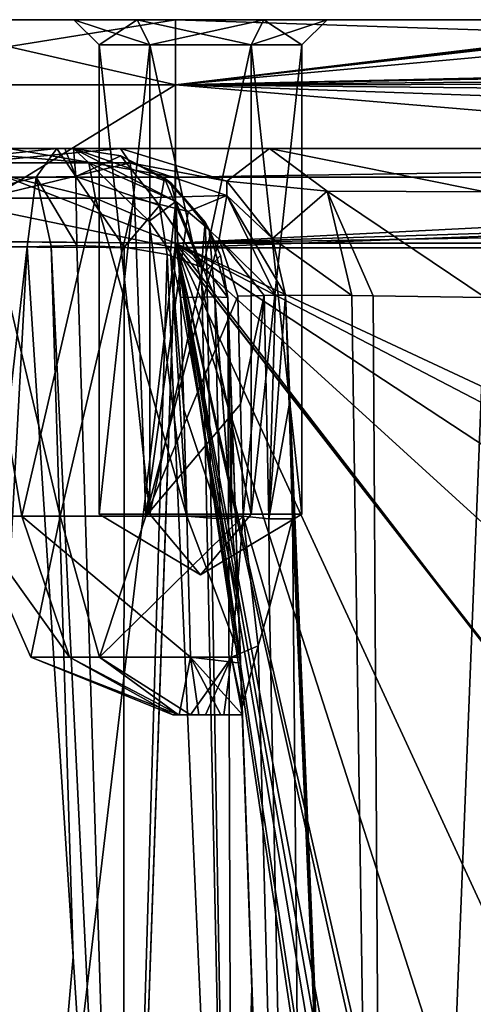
# Model space of a CAD drawing. Header units: inches. Extents: x -11.1 to 11.1, y -2.2 to 7.8.
# Tile 243 of 256: x -4.551 to -4.11, y 1.839 to 2.795. Entities that reach past the tile are written whole.
import ezdxf

# ---------------------------------------------------------------- set-up
doc = ezdxf.new("R2010")
doc.units = ezdxf.units.IN
doc.header["$LTSCALE"] = 93.866667
doc.header["$MEASUREMENT"] = 0
for name, color, linetype in [('1132', 7, 'CONTINUOUS'), ('1133', 7, 'CONTINUOUS'), ('1134', 7, 'CONTINUOUS'), ('1135', 7, 'CONTINUOUS'), ('1160', 7, 'CONTINUOUS'), ('1161', 7, 'CONTINUOUS'), ('1162', 7, 'CONTINUOUS'), ('1163', 7, 'CONTINUOUS'), ('136', 7, 'CONTINUOUS'), ('138', 7, 'CONTINUOUS'), ('1497', 7, 'CONTINUOUS'), ('1498', 7, 'CONTINUOUS'), ('1507', 7, 'CONTINUOUS'), ('1508', 7, 'CONTINUOUS'), ('1509', 7, 'CONTINUOUS'), ('2096', 7, 'CONTINUOUS'), ('2120', 7, 'CONTINUOUS'), ('2156', 7, 'CONTINUOUS'), ('2157', 7, 'CONTINUOUS'), ('2166', 7, 'CONTINUOUS'), ('2173', 7, 'CONTINUOUS'), ('2174', 7, 'CONTINUOUS'), ('2188', 7, 'CONTINUOUS'), ('2189', 7, 'CONTINUOUS'), ('2190', 7, 'CONTINUOUS'), ('2191', 7, 'CONTINUOUS'), ('2192', 7, 'CONTINUOUS'), ('2193', 7, 'CONTINUOUS'), ('231', 7, 'CONTINUOUS'), ('337', 7, 'CONTINUOUS'), ('338', 7, 'CONTINUOUS'), ('342', 7, 'CONTINUOUS'), ('357', 7, 'CONTINUOUS'), ('358', 7, 'CONTINUOUS'), ('360', 7, 'CONTINUOUS'), ('366', 7, 'CONTINUOUS'), ('367', 7, 'CONTINUOUS'), ('5', 7, 'CONTINUOUS'), ('7', 7, 'CONTINUOUS')]:
    doc.layers.add(name, color=color, linetype=linetype)

msp = doc.modelspace()

# ---------------------------------------------------------------- linework, layer by layer
at = {"layer": '1132', "linetype": 'Continuous'}
for points in [[(-4.47345, 2.315, 8.9), (-4.375, 2.25585, 8.9), (-4.42422, 2.315, 8.81474), (-4.47345, 2.315, 8.9)], [(-4.42422, 2.315, 8.81474), (-4.375, 2.25585, 8.9), (-4.32578, 2.315, 8.81474), (-4.42422, 2.315, 8.81474)], [(-4.32578, 2.315, 8.81474), (-4.375, 2.25585, 8.9), (-4.27655, 2.315, 8.9), (-4.32578, 2.315, 8.81474)]]:
    msp.add_3dface(points, dxfattribs=at)
at = {"layer": '1133', "linetype": 'Continuous'}
for points in [[(-4.47345, 2.77045, 8.9), (-4.42422, 2.315, 8.81474), (-4.42422, 2.77045, 8.81474), (-4.47345, 2.77045, 8.9)], [(-4.47345, 2.315, 8.9), (-4.42422, 2.315, 8.81474), (-4.47345, 2.77045, 8.9), (-4.47345, 2.315, 8.9)], [(-4.42422, 2.77045, 8.81474), (-4.32578, 2.315, 8.81474), (-4.32578, 2.77045, 8.81474), (-4.42422, 2.77045, 8.81474)], [(-4.42422, 2.315, 8.81474), (-4.32578, 2.315, 8.81474), (-4.42422, 2.77045, 8.81474), (-4.42422, 2.315, 8.81474)], [(-4.32578, 2.315, 8.81474), (-4.27655, 2.315, 8.9), (-4.32578, 2.77045, 8.81474), (-4.32578, 2.315, 8.81474)], [(-4.32578, 2.77045, 8.81474), (-4.27655, 2.315, 8.9), (-4.27655, 2.77045, 8.9), (-4.32578, 2.77045, 8.81474)]]:
    msp.add_3dface(points, dxfattribs=at)
at = {"layer": '1134', "linetype": 'Continuous'}
for points in [[(-4.375, 2.25585, 8.9), (-4.47345, 2.315, 8.9), (-4.42422, 2.315, 8.98526), (-4.375, 2.25585, 8.9)], [(-4.32578, 2.315, 8.98526), (-4.375, 2.25585, 8.9), (-4.42422, 2.315, 8.98526), (-4.32578, 2.315, 8.98526)], [(-4.27655, 2.315, 8.9), (-4.375, 2.25585, 8.9), (-4.32578, 2.315, 8.98526), (-4.27655, 2.315, 8.9)]]:
    msp.add_3dface(points, dxfattribs=at)
at = {"layer": '1135', "linetype": 'Continuous'}
for points in [[(-4.42422, 2.315, 8.98526), (-4.47345, 2.315, 8.9), (-4.42422, 2.77045, 8.98526), (-4.42422, 2.315, 8.98526)], [(-4.47345, 2.315, 8.9), (-4.47345, 2.77045, 8.9), (-4.42422, 2.77045, 8.98526), (-4.47345, 2.315, 8.9)], [(-4.32578, 2.77045, 8.98526), (-4.42422, 2.315, 8.98526), (-4.42422, 2.77045, 8.98526), (-4.32578, 2.77045, 8.98526)], [(-4.32578, 2.315, 8.98526), (-4.42422, 2.315, 8.98526), (-4.32578, 2.77045, 8.98526), (-4.32578, 2.315, 8.98526)], [(-4.27655, 2.77045, 8.9), (-4.32578, 2.315, 8.98526), (-4.32578, 2.77045, 8.98526), (-4.27655, 2.77045, 8.9)], [(-4.27655, 2.77045, 8.9), (-4.27655, 2.315, 8.9), (-4.32578, 2.315, 8.98526), (-4.27655, 2.77045, 8.9)]]:
    msp.add_3dface(points, dxfattribs=at)
at = {"layer": '1160', "linetype": 'Continuous'}
for points in [[(-4.40168, 2.12, 8.89696), (-4.39629, 2.12, 8.88363), (-4.39555, 2.12, 8.91729), (-4.40168, 2.12, 8.89696)], [(-4.39629, 2.12, 8.88363), (-4.38479, 2.12, 8.87499), (-4.39555, 2.12, 8.91729), (-4.39629, 2.12, 8.88363)], [(-4.38479, 2.12, 8.87499), (-4.37652, 2.12, 8.92682), (-4.39555, 2.12, 8.91729), (-4.38479, 2.12, 8.87499)], [(-4.37006, 2.12, 8.87359), (-4.37652, 2.12, 8.92682), (-4.38479, 2.12, 8.87499), (-4.37006, 2.12, 8.87359)], [(-4.35527, 2.12, 8.92897), (-4.37652, 2.12, 8.92682), (-4.37006, 2.12, 8.87359), (-4.35527, 2.12, 8.92897)], [(-4.35221, 2.12, 8.87624), (-4.35527, 2.12, 8.92897), (-4.37006, 2.12, 8.87359), (-4.35221, 2.12, 8.87624)], [(-4.33433, 2.12, 8.93291), (-4.35527, 2.12, 8.92897), (-4.33433, 2.12, 8.87759), (-4.33433, 2.12, 8.93291)], [(-4.33433, 2.12, 8.87759), (-4.35527, 2.12, 8.92897), (-4.35221, 2.12, 8.87624), (-4.33433, 2.12, 8.87759)]]:
    msp.add_3dface(points, dxfattribs=at)
at = {"layer": '1161', "linetype": 'Continuous'}
for points in [[(-4.54847, 2.31302, 9.04601), (-4.47694, 2.62174, 9.11453), (-4.60053, 2.62174, 8.97451), (-4.54847, 2.31302, 9.04601)], [(-4.60028, 2.31302, 8.87431), (-4.54847, 2.31302, 9.04601), (-4.60053, 2.62174, 8.97451), (-4.60028, 2.31302, 8.87431)], [(-4.51117, 2.31302, 8.7187), (-4.60028, 2.31302, 8.87431), (-4.58468, 2.62174, 8.78841), (-4.51117, 2.31302, 8.7187)], [(-4.43918, 2.62174, 8.67131), (-4.51117, 2.31302, 8.7187), (-4.58468, 2.62174, 8.78841), (-4.43918, 2.62174, 8.67131)], [(-4.38814, 2.31302, 9.12636), (-4.47694, 2.62174, 9.11453), (-4.54847, 2.31302, 9.04601), (-4.38814, 2.31302, 9.12636)], [(-4.42815, 2.31302, 8.67958), (-4.51117, 2.31302, 8.7187), (-4.43918, 2.62174, 8.67131), (-4.42815, 2.31302, 8.67958)], [(-4.42484, 2.59938, 9.13144), (-4.47694, 2.62174, 9.11453), (-4.38814, 2.31302, 9.12636), (-4.42484, 2.59938, 9.13144)], [(-4.38689, 2.6087, 8.66323), (-4.42815, 2.31302, 8.67958), (-4.43918, 2.62174, 8.67131), (-4.38689, 2.6087, 8.66323)], [(-4.35685, 2.582, 8.66457), (-4.42815, 2.31302, 8.67958), (-4.38689, 2.6087, 8.66323), (-4.35685, 2.582, 8.66457)], [(-4.4042, 2.56921, 9.13387), (-4.42484, 2.59938, 9.13144), (-4.38814, 2.31302, 9.12636), (-4.4042, 2.56921, 9.13387)], [(-4.33874, 2.52665, 8.66862), (-4.42815, 2.31302, 8.67958), (-4.35685, 2.582, 8.66457), (-4.33874, 2.52665, 8.66862)], [(-4.39432, 2.52523, 9.13335), (-4.4042, 2.56921, 9.13387), (-4.39114, 2.41639, 9.12978), (-4.39432, 2.52523, 9.13335)], [(-4.39114, 2.41639, 9.12978), (-4.4042, 2.56921, 9.13387), (-4.38814, 2.31302, 9.12636), (-4.39114, 2.41639, 9.12978)], [(-4.33621, 2.42169, 8.67275), (-4.42815, 2.31302, 8.67958), (-4.33874, 2.52665, 8.66862), (-4.33621, 2.42169, 8.67275)], [(-4.33364, 2.31302, 8.67706), (-4.42815, 2.31302, 8.67958), (-4.33621, 2.42169, 8.67275), (-4.33364, 2.31302, 8.67706)]]:
    msp.add_3dface(points, dxfattribs=at)
at = {"layer": '1162', "linetype": 'Continuous'}
for points in [[(-4.54847, 2.31302, 9.04601), (-4.60028, 2.31302, 8.87431), (-4.50221, 2.17613, 9.00632), (-4.54847, 2.31302, 9.04601)], [(-4.60028, 2.31302, 8.87431), (-4.51117, 2.31302, 8.7187), (-4.53959, 2.17613, 8.88005), (-4.60028, 2.31302, 8.87431)], [(-4.60028, 2.31302, 8.87431), (-4.53959, 2.17613, 8.88005), (-4.50221, 2.17613, 9.00632), (-4.60028, 2.31302, 8.87431)], [(-4.38814, 2.31302, 9.12636), (-4.54847, 2.31302, 9.04601), (-4.38457, 2.17613, 9.06552), (-4.38814, 2.31302, 9.12636)], [(-4.54847, 2.31302, 9.04601), (-4.50221, 2.17613, 9.00632), (-4.38457, 2.17613, 9.06552), (-4.54847, 2.31302, 9.04601)], [(-4.51117, 2.31302, 8.7187), (-4.47312, 2.17613, 8.76636), (-4.53959, 2.17613, 8.88005), (-4.51117, 2.31302, 8.7187)], [(-4.51117, 2.31302, 8.7187), (-4.42815, 2.31302, 8.67958), (-4.47312, 2.17613, 8.76636), (-4.51117, 2.31302, 8.7187)], [(-4.42815, 2.31302, 8.67958), (-4.33364, 2.31302, 8.67706), (-4.47312, 2.17613, 8.76636), (-4.42815, 2.31302, 8.67958)], [(-4.33364, 2.31302, 8.67706), (-4.34474, 2.17613, 8.73699), (-4.47312, 2.17613, 8.76636), (-4.33364, 2.31302, 8.67706)], [(-4.39629, 2.12, 8.88363), (-4.40168, 2.12, 8.89696), (-4.53959, 2.17613, 8.88005), (-4.39629, 2.12, 8.88363)], [(-4.47312, 2.17613, 8.76636), (-4.39629, 2.12, 8.88363), (-4.53959, 2.17613, 8.88005), (-4.47312, 2.17613, 8.76636)], [(-4.53959, 2.17613, 8.88005), (-4.40168, 2.12, 8.89696), (-4.50221, 2.17613, 9.00632), (-4.53959, 2.17613, 8.88005)], [(-4.40168, 2.12, 8.89696), (-4.39555, 2.12, 8.91729), (-4.50221, 2.17613, 9.00632), (-4.40168, 2.12, 8.89696)], [(-4.50221, 2.17613, 9.00632), (-4.39555, 2.12, 8.91729), (-4.38457, 2.17613, 9.06552), (-4.50221, 2.17613, 9.00632)], [(-4.38479, 2.12, 8.87499), (-4.39629, 2.12, 8.88363), (-4.47312, 2.17613, 8.76636), (-4.38479, 2.12, 8.87499)], [(-4.34474, 2.17613, 8.73699), (-4.38479, 2.12, 8.87499), (-4.47312, 2.17613, 8.76636), (-4.34474, 2.17613, 8.73699)], [(-4.39555, 2.12, 8.91729), (-4.37652, 2.12, 8.92682), (-4.38457, 2.17613, 9.06552), (-4.39555, 2.12, 8.91729)], [(-4.37006, 2.12, 8.87359), (-4.38479, 2.12, 8.87499), (-4.34474, 2.17613, 8.73699), (-4.37006, 2.12, 8.87359)]]:
    msp.add_3dface(points, dxfattribs=at)
at = {"layer": '1163', "linetype": 'Continuous'}
for points in [[(-4.49839, 2.67, 9.15967), (-4.64787, 2.67, 8.99038), (-4.48348, 2.65597, 9.1283), (-4.49839, 2.67, 9.15967)], [(-4.48348, 2.65597, 9.1283), (-4.64787, 2.67, 8.99038), (-4.615, 2.65597, 8.97929), (-4.48348, 2.65597, 9.1283)], [(-4.62864, 2.67, 8.76474), (-4.45268, 2.67, 8.6232), (-4.59813, 2.65597, 8.78126), (-4.62864, 2.67, 8.76474)], [(-4.45268, 2.67, 8.6232), (-4.44329, 2.65597, 8.65664), (-4.59813, 2.65597, 8.78126), (-4.45268, 2.67, 8.6232)], [(-4.60053, 2.62174, 8.97451), (-4.47694, 2.62174, 9.11453), (-4.615, 2.65597, 8.97929), (-4.60053, 2.62174, 8.97451)], [(-4.47694, 2.62174, 9.11453), (-4.48348, 2.65597, 9.1283), (-4.615, 2.65597, 8.97929), (-4.47694, 2.62174, 9.11453)], [(-4.44329, 2.65597, 8.65664), (-4.58468, 2.62174, 8.78841), (-4.59813, 2.65597, 8.78126), (-4.44329, 2.65597, 8.65664)], [(-4.43918, 2.62174, 8.67131), (-4.58468, 2.62174, 8.78841), (-4.44329, 2.65597, 8.65664), (-4.43918, 2.62174, 8.67131)]]:
    msp.add_3dface(points, dxfattribs=at)
at = {"layer": '136', "linetype": 'Continuous'}
for points in [[(-4.50204, -0.36218, 9.65166), (-3.95961, -0.36218, 9.65166), (-4.39938, 2.57785, 9.549), (-4.50204, -0.36218, 9.65166)], [(-3.60849, 0.86651, 9.60876), (-3.45716, 1.35463, 9.59171), (-4.39938, 2.57785, 9.549), (-3.60849, 0.86651, 9.60876)], [(-3.66057, 0.2786, 9.62929), (-3.60849, 0.86651, 9.60876), (-4.39938, 2.57785, 9.549), (-3.66057, 0.2786, 9.62929)], [(-2.76355, 1.72594, 9.57875), (-2.49476, 1.68717, 9.5801), (-4.39938, 2.57785, 9.549), (-2.76355, 1.72594, 9.57875)], [(-2.49476, 1.68717, 9.5801), (-1.86647, 2.57785, 9.549), (-4.39938, 2.57785, 9.549), (-2.49476, 1.68717, 9.5801)], [(-3.03102, 1.67869, 9.5804), (-2.76355, 1.72594, 9.57875), (-4.39938, 2.57785, 9.549), (-3.03102, 1.67869, 9.5804)], [(-3.27063, 1.55014, 9.58488), (-3.03102, 1.67869, 9.5804), (-4.39938, 2.57785, 9.549), (-3.27063, 1.55014, 9.58488)], [(-3.45716, 1.35463, 9.59171), (-3.27063, 1.55014, 9.58488), (-4.39938, 2.57785, 9.549), (-3.45716, 1.35463, 9.59171)], [(-3.86889, 0.19424, 9.63223), (-3.66057, 0.2786, 9.62929), (-4.39938, 2.57785, 9.549), (-3.86889, 0.19424, 9.63223)], [(-3.93521, 0.09814, 9.63559), (-3.86889, 0.19424, 9.63223), (-4.39938, 2.57785, 9.549), (-3.93521, 0.09814, 9.63559)], [(-3.96002, -0.02159, 9.63977), (-3.93521, 0.09814, 9.63559), (-4.39938, 2.57785, 9.549), (-3.96002, -0.02159, 9.63977)], [(-3.95961, -0.36218, 9.65166), (-3.96002, -0.02159, 9.63977), (-4.39938, 2.57785, 9.549), (-3.95961, -0.36218, 9.65166)]]:
    msp.add_3dface(points, dxfattribs=at)
at = {"layer": '138', "linetype": 'Continuous'}
for points in [[(-4.50876, -0.55674, 5.51654), (-2.03415, -0.46627, 5.5197), (-4.39945, 2.57349, 5.62585), (-4.50876, -0.55674, 5.51654)], [(-2.03415, -0.46627, 5.5197), (-2.04967, -0.43262, 5.52088), (-4.39945, 2.57349, 5.62585), (-2.03415, -0.46627, 5.5197)], [(-4.39945, 2.57349, 5.62585), (-2.04967, -0.43262, 5.52088), (-2.56477, 2.57349, 5.62585), (-4.39945, 2.57349, 5.62585)]]:
    msp.add_3dface(points, dxfattribs=at)
at = {"layer": '1497', "linetype": 'Continuous'}
for points in [[(-4.4365, 2.795, 8.79348), (-4.498, 2.795, 8.9), (-4.42422, 2.77045, 8.81474), (-4.4365, 2.795, 8.79348)], [(-4.498, 2.795, 8.9), (-4.47345, 2.77045, 8.9), (-4.42422, 2.77045, 8.81474), (-4.498, 2.795, 8.9)], [(-4.3135, 2.795, 8.79348), (-4.4365, 2.795, 8.79348), (-4.32578, 2.77045, 8.81474), (-4.3135, 2.795, 8.79348)], [(-4.4365, 2.795, 8.79348), (-4.42422, 2.77045, 8.81474), (-4.32578, 2.77045, 8.81474), (-4.4365, 2.795, 8.79348)], [(-4.3135, 2.795, 8.79348), (-4.32578, 2.77045, 8.81474), (-4.27655, 2.77045, 8.9), (-4.3135, 2.795, 8.79348)], [(-4.252, 2.795, 8.9), (-4.3135, 2.795, 8.79348), (-4.27655, 2.77045, 8.9), (-4.252, 2.795, 8.9)]]:
    msp.add_3dface(points, dxfattribs=at)
at = {"layer": '1498', "linetype": 'Continuous'}
for points in [[(-4.498, 2.795, 8.9), (-4.4365, 2.795, 9.00652), (-4.47345, 2.77045, 8.9), (-4.498, 2.795, 8.9)], [(-4.47345, 2.77045, 8.9), (-4.4365, 2.795, 9.00652), (-4.42422, 2.77045, 8.98526), (-4.47345, 2.77045, 8.9)], [(-4.4365, 2.795, 9.00652), (-4.3135, 2.795, 9.00652), (-4.42422, 2.77045, 8.98526), (-4.4365, 2.795, 9.00652)], [(-4.3135, 2.795, 9.00652), (-4.32578, 2.77045, 8.98526), (-4.42422, 2.77045, 8.98526), (-4.3135, 2.795, 9.00652)], [(-4.3135, 2.795, 9.00652), (-4.252, 2.795, 8.9), (-4.32578, 2.77045, 8.98526), (-4.3135, 2.795, 9.00652)], [(-4.252, 2.795, 8.9), (-4.27655, 2.77045, 8.9), (-4.32578, 2.77045, 8.98526), (-4.252, 2.795, 8.9)]]:
    msp.add_3dface(points, dxfattribs=at)
at = {"layer": '1507', "linetype": 'Continuous'}
for points in [[(-4.39938, 2.57785, 5.501), (-4.74867, -0.36122, 5.44909), (-4.64605, 2.58031, 5.55186), (-4.39938, 2.57785, 5.501)], [(-4.39938, 2.57785, 5.501), (-4.50204, -0.36218, 5.39834), (-4.74867, -0.36122, 5.44909), (-4.39938, 2.57785, 5.501)]]:
    msp.add_3dface(points, dxfattribs=at)
at = {"layer": '1508', "linetype": 'Continuous'}
for points in [[(-4.39938, 2.795, 5.72587), (-2.56468, 2.795, 5.72587), (-2.56549, 2.79467, 5.71367), (-4.39938, 2.795, 5.72587)], [(-4.39938, 2.73185, 5.56957), (-4.39938, 2.795, 5.72587), (-2.56834, 2.73425, 5.57209), (-4.39938, 2.73185, 5.56957)], [(-2.56834, 2.73425, 5.57209), (-4.39938, 2.795, 5.72587), (-2.5658, 2.79367, 5.70148), (-2.56834, 2.73425, 5.57209)], [(-2.5658, 2.79367, 5.70148), (-4.39938, 2.795, 5.72587), (-2.56549, 2.79467, 5.71367), (-2.5658, 2.79367, 5.70148)], [(-2.57118, 2.66779, 5.52323), (-4.39938, 2.73185, 5.56957), (-2.56834, 2.73425, 5.57209), (-2.57118, 2.66779, 5.52323)], [(-2.57501, 2.57785, 5.501), (-4.39938, 2.57785, 5.501), (-4.39938, 2.73185, 5.56957), (-2.57501, 2.57785, 5.501)], [(-2.57501, 2.57785, 5.501), (-4.39938, 2.73185, 5.56957), (-2.57118, 2.66779, 5.52323), (-2.57501, 2.57785, 5.501)]]:
    msp.add_3dface(points, dxfattribs=at)
at = {"layer": '1509', "linetype": 'Continuous'}
for points in [[(-4.55738, 2.795, 5.75838), (-4.39938, 2.795, 5.72587), (-4.79263, 2.73185, 5.73244), (-4.55738, 2.795, 5.75838)], [(-4.79263, 2.73185, 5.73244), (-4.39938, 2.795, 5.72587), (-4.39938, 2.73185, 5.56957), (-4.79263, 2.73185, 5.73244)], [(-4.64605, 2.58031, 5.55186), (-4.79263, 2.73185, 5.73244), (-4.39938, 2.73185, 5.56957), (-4.64605, 2.58031, 5.55186)], [(-4.39938, 2.57785, 5.501), (-4.64605, 2.58031, 5.55186), (-4.39938, 2.73185, 5.56957), (-4.39938, 2.57785, 5.501)]]:
    msp.add_3dface(points, dxfattribs=at)
at = {"layer": '2096', "linetype": 'Continuous'}
for points in [[(-4.34468, 2.41639, 9.17963), (-4.34107, 2.31302, 9.17624), (-4.34848, 2.52523, 9.26215), (-4.34468, 2.41639, 9.17963)], [(-4.34848, 2.52523, 9.26215), (-4.34107, 2.31302, 9.17624), (-4.32511, 1.85611, 9.29563), (-4.34848, 2.52523, 9.26215)], [(-4.34848, 2.52523, 9.18315), (-4.34468, 2.41639, 9.17963), (-4.34848, 2.52523, 9.26215), (-4.34848, 2.52523, 9.18315)], [(-4.34107, 2.31302, 9.17624), (-4.33824, 2.23198, 9.12971), (-4.32511, 1.85611, 9.29563), (-4.34107, 2.31302, 9.17624)], [(-4.33824, 2.23198, 9.12971), (-4.33629, 2.17613, 9.07963), (-4.32511, 1.85611, 9.29563), (-4.33824, 2.23198, 9.12971)], [(-4.33629, 2.17613, 9.07963), (-4.33608, 2.17018, 9.07237), (-4.32511, 1.85611, 9.29563), (-4.33629, 2.17613, 9.07963)], [(-4.33608, 2.17018, 9.07237), (-4.33433, 2.12, 8.93291), (-4.32511, 1.85611, 9.29563), (-4.33608, 2.17018, 9.07237)], [(-4.33459, 2.12765, 8.82276), (-4.26593, 0.16128, 8.89142), (-4.3344, 2.12203, 8.84916), (-4.33459, 2.12765, 8.82276)], [(-4.26593, 0.16128, 8.89142), (-4.33433, 2.12, 8.87759), (-4.3344, 2.12203, 8.84916), (-4.26593, 0.16128, 8.89142)], [(-4.33433, 2.12, 8.93291), (-4.33433, 2.12, 8.87759), (-4.26593, 0.16128, 8.89142), (-4.33433, 2.12, 8.93291)], [(-4.32511, 1.85611, 9.29563), (-4.33433, 2.12, 8.93291), (-4.26593, 0.16128, 8.89142), (-4.32511, 1.85611, 9.29563)], [(-4.29985, 1.13283, 9.32455), (-4.32511, 1.85611, 9.29563), (-4.26593, 0.16128, 8.89142), (-4.29985, 1.13283, 9.32455)]]:
    msp.add_3dface(points, dxfattribs=at)
at = {"layer": '2120', "linetype": 'Continuous'}
for points in [[(-4.22815, 2.52719, 8.59508), (-4.19264, 0.15767, 8.71486), (-4.29231, 2.52736, 8.65083), (-4.22815, 2.52719, 8.59508)], [(-4.29231, 2.52736, 8.65083), (-4.19264, 0.15767, 8.71486), (-4.28897, 2.42069, 8.65504), (-4.29231, 2.52736, 8.65083)], [(-4.20732, 2.52699, 8.58379), (-4.19264, 0.15767, 8.71486), (-4.22815, 2.52719, 8.59508), (-4.20732, 2.52699, 8.58379)], [(-4.09863, 2.52523, 8.55902), (-4.19264, 0.15767, 8.71486), (-4.20732, 2.52699, 8.58379), (-4.09863, 2.52523, 8.55902)], [(-4.09863, 2.52523, 8.55902), (-4.01608, 0.16128, 8.64157), (-4.19264, 0.15767, 8.71486), (-4.09863, 2.52523, 8.55902)], [(-4.19264, 0.15767, 8.71486), (-4.28556, 2.31019, 8.65944), (-4.28897, 2.42069, 8.65504), (-4.19264, 0.15767, 8.71486)], [(-4.28556, 2.31019, 8.65944), (-4.26593, 0.16128, 8.89142), (-4.30781, 2.22441, 8.70034), (-4.28556, 2.31019, 8.65944)], [(-4.26593, 0.16128, 8.89142), (-4.28556, 2.31019, 8.65944), (-4.19264, 0.15767, 8.71486), (-4.26593, 0.16128, 8.89142)], [(-4.30781, 2.22441, 8.70034), (-4.26593, 0.16128, 8.89142), (-4.31893, 2.18708, 8.72819), (-4.30781, 2.22441, 8.70034)], [(-4.26593, 0.16128, 8.89142), (-4.33459, 2.12765, 8.82276), (-4.31893, 2.18708, 8.72819), (-4.26593, 0.16128, 8.89142)]]:
    msp.add_3dface(points, dxfattribs=at)
at = {"layer": '2156', "linetype": 'Continuous'}
for points in [[(-4.49839, 2.67, 9.30942), (-4.49839, 2.67, 9.15967), (-4.40384, 2.63645, 9.18029), (-4.49839, 2.67, 9.30942)], [(-4.49839, 2.67, 9.30942), (-4.40384, 2.63645, 9.18029), (-4.45216, 2.6627, 9.30661), (-4.49839, 2.67, 9.30942)], [(-4.45216, 2.6627, 9.30661), (-4.40384, 2.63645, 9.18029), (-4.40994, 2.64115, 9.29936), (-4.45216, 2.6627, 9.30661)], [(-4.40994, 2.64115, 9.29936), (-4.40384, 2.63645, 9.18029), (-4.37057, 2.5985, 9.28549), (-4.40994, 2.64115, 9.29936)], [(-4.40384, 2.63645, 9.18029), (-4.36639, 2.59126, 9.18345), (-4.37057, 2.5985, 9.28549), (-4.40384, 2.63645, 9.18029)], [(-4.37057, 2.5985, 9.28549), (-4.36639, 2.59126, 9.18345), (-4.35559, 2.56594, 9.27506), (-4.37057, 2.5985, 9.28549)], [(-4.36639, 2.59126, 9.18345), (-4.34848, 2.52523, 9.18315), (-4.35559, 2.56594, 9.27506), (-4.36639, 2.59126, 9.18345)], [(-4.34848, 2.52523, 9.18315), (-4.34848, 2.52523, 9.26215), (-4.35559, 2.56594, 9.27506), (-4.34848, 2.52523, 9.18315)]]:
    msp.add_3dface(points, dxfattribs=at)
at = {"layer": '2157', "linetype": 'Continuous'}
for points in [[(-4.49848, 1.88518, 9.44253), (-4.54312, 2.57434, 9.40303), (-4.5201, 2.57506, 9.40797), (-4.49848, 1.88518, 9.44253)], [(-4.4951, 2.57569, 9.40921), (-4.44976, 1.13283, 9.47446), (-4.5201, 2.57506, 9.40797), (-4.4951, 2.57569, 9.40921)], [(-4.44976, 1.13283, 9.47446), (-4.49848, 1.88518, 9.44253), (-4.5201, 2.57506, 9.40797), (-4.44976, 1.13283, 9.47446)], [(-4.44907, 2.57399, 9.40047), (-4.44976, 1.13283, 9.47446), (-4.4951, 2.57569, 9.40921), (-4.44907, 2.57399, 9.40047)], [(-4.40734, 2.56691, 9.37789), (-4.44976, 1.13283, 9.47446), (-4.44907, 2.57399, 9.40047), (-4.40734, 2.56691, 9.37789)], [(-4.34382, 1.13499, 9.43049), (-4.44976, 1.13283, 9.47446), (-4.40734, 2.56691, 9.37789), (-4.34382, 1.13499, 9.43049)], [(-4.37396, 2.55475, 9.34266), (-4.34382, 1.13499, 9.43049), (-4.40734, 2.56691, 9.37789), (-4.37396, 2.55475, 9.34266)], [(-4.36894, 2.55193, 9.33474), (-4.34382, 1.13499, 9.43049), (-4.37396, 2.55475, 9.34266), (-4.36894, 2.55193, 9.33474)], [(-4.34848, 2.52523, 9.26215), (-4.34382, 1.13499, 9.43049), (-4.36894, 2.55193, 9.33474), (-4.34848, 2.52523, 9.26215)], [(-4.34848, 2.52523, 9.26215), (-4.32511, 1.85611, 9.29563), (-4.34382, 1.13499, 9.43049), (-4.34848, 2.52523, 9.26215)], [(-4.32511, 1.85611, 9.29563), (-4.29985, 1.13283, 9.32455), (-4.34382, 1.13499, 9.43049), (-4.32511, 1.85611, 9.29563)]]:
    msp.add_3dface(points, dxfattribs=at)
at = {"layer": '2166', "linetype": 'Continuous'}
for points in [[(-4.45268, 2.67, 8.6232), (-4.30794, 2.67, 8.46825), (-4.34929, 2.6381, 8.63108), (-4.45268, 2.67, 8.6232)], [(-4.34929, 2.6381, 8.63108), (-4.30794, 2.67, 8.46825), (-4.252, 2.62858, 8.55536), (-4.34929, 2.6381, 8.63108)], [(-4.30794, 2.67, 8.46825), (-4.09863, 2.67, 8.40911), (-4.09863, 2.6279, 8.51331), (-4.30794, 2.67, 8.46825)], [(-4.30794, 2.67, 8.46825), (-4.09863, 2.6279, 8.51331), (-4.252, 2.62858, 8.55536), (-4.30794, 2.67, 8.46825)], [(-4.3049, 2.58264, 8.64491), (-4.34929, 2.6381, 8.63108), (-4.252, 2.62858, 8.55536), (-4.3049, 2.58264, 8.64491)], [(-4.22815, 2.52719, 8.59508), (-4.3049, 2.58264, 8.64491), (-4.252, 2.62858, 8.55536), (-4.22815, 2.52719, 8.59508)], [(-4.09863, 2.52523, 8.55902), (-4.20732, 2.52699, 8.58379), (-4.252, 2.62858, 8.55536), (-4.09863, 2.52523, 8.55902)], [(-4.09863, 2.6279, 8.51331), (-4.09863, 2.52523, 8.55902), (-4.252, 2.62858, 8.55536), (-4.09863, 2.6279, 8.51331)], [(-4.20732, 2.52699, 8.58379), (-4.22815, 2.52719, 8.59508), (-4.252, 2.62858, 8.55536), (-4.20732, 2.52699, 8.58379)], [(-4.22815, 2.52719, 8.59508), (-4.29231, 2.52736, 8.65083), (-4.3049, 2.58264, 8.64491), (-4.22815, 2.52719, 8.59508)]]:
    msp.add_3dface(points, dxfattribs=at)
at = {"layer": '2173', "linetype": 'Continuous'}
for points in [[(-4.49839, 2.67, 9.30942), (-4.45216, 2.6627, 9.30661), (-4.49612, 2.64271, 9.37804), (-4.49839, 2.67, 9.30942)], [(-4.49612, 2.64271, 9.37804), (-4.45216, 2.6627, 9.30661), (-4.41489, 2.61459, 9.36519), (-4.49612, 2.64271, 9.37804)], [(-4.45216, 2.6627, 9.30661), (-4.40994, 2.64115, 9.29936), (-4.41489, 2.61459, 9.36519), (-4.45216, 2.6627, 9.30661)], [(-4.44907, 2.57399, 9.40047), (-4.4951, 2.57569, 9.40921), (-4.49612, 2.64271, 9.37804), (-4.44907, 2.57399, 9.40047)], [(-4.44907, 2.57399, 9.40047), (-4.49612, 2.64271, 9.37804), (-4.41489, 2.61459, 9.36519), (-4.44907, 2.57399, 9.40047)], [(-4.40994, 2.64115, 9.29936), (-4.37396, 2.55475, 9.34266), (-4.41489, 2.61459, 9.36519), (-4.40994, 2.64115, 9.29936)], [(-4.40994, 2.64115, 9.29936), (-4.37057, 2.5985, 9.28549), (-4.37396, 2.55475, 9.34266), (-4.40994, 2.64115, 9.29936)], [(-4.40734, 2.56691, 9.37789), (-4.44907, 2.57399, 9.40047), (-4.41489, 2.61459, 9.36519), (-4.40734, 2.56691, 9.37789)], [(-4.37396, 2.55475, 9.34266), (-4.40734, 2.56691, 9.37789), (-4.41489, 2.61459, 9.36519), (-4.37396, 2.55475, 9.34266)], [(-4.37057, 2.5985, 9.28549), (-4.36894, 2.55193, 9.33474), (-4.37396, 2.55475, 9.34266), (-4.37057, 2.5985, 9.28549)], [(-4.37057, 2.5985, 9.28549), (-4.35559, 2.56594, 9.27506), (-4.36894, 2.55193, 9.33474), (-4.37057, 2.5985, 9.28549)], [(-4.35559, 2.56594, 9.27506), (-4.34848, 2.52523, 9.26215), (-4.36894, 2.55193, 9.33474), (-4.35559, 2.56594, 9.27506)]]:
    msp.add_3dface(points, dxfattribs=at)
at = {"layer": '2174', "linetype": 'Continuous'}
for points in [[(-4.53437, 2.64193, 9.37388), (-4.51442, 2.67, 9.30734), (-4.49612, 2.64271, 9.37804), (-4.53437, 2.64193, 9.37388)], [(-4.51442, 2.67, 9.30734), (-4.50673, 2.67, 9.309), (-4.49612, 2.64271, 9.37804), (-4.51442, 2.67, 9.30734)], [(-4.50673, 2.67, 9.309), (-4.49839, 2.67, 9.30942), (-4.49612, 2.64271, 9.37804), (-4.50673, 2.67, 9.309)], [(-4.54312, 2.57434, 9.40303), (-4.53437, 2.64193, 9.37388), (-4.5201, 2.57506, 9.40797), (-4.54312, 2.57434, 9.40303)], [(-4.4951, 2.57569, 9.40921), (-4.53437, 2.64193, 9.37388), (-4.49612, 2.64271, 9.37804), (-4.4951, 2.57569, 9.40921)], [(-4.53437, 2.64193, 9.37388), (-4.4951, 2.57569, 9.40921), (-4.5201, 2.57506, 9.40797), (-4.53437, 2.64193, 9.37388)]]:
    msp.add_3dface(points, dxfattribs=at)
at = {"layer": '2188', "linetype": 'Continuous'}
for points in [[(-4.33621, 2.42169, 8.67275), (-4.33874, 2.52665, 8.66862), (-4.31316, 2.52733, 8.6659), (-4.33621, 2.42169, 8.67275)], [(-4.33364, 2.31302, 8.67706), (-4.33621, 2.42169, 8.67275), (-4.31316, 2.52733, 8.6659), (-4.33364, 2.31302, 8.67706)], [(-4.33364, 2.31302, 8.67706), (-4.31316, 2.52733, 8.6659), (-4.30872, 2.31033, 8.67548), (-4.33364, 2.31302, 8.67706)], [(-4.31316, 2.52733, 8.6659), (-4.30227, 2.52743, 8.6601), (-4.30872, 2.31033, 8.67548), (-4.31316, 2.52733, 8.6659)], [(-4.30227, 2.52743, 8.6601), (-4.29231, 2.52736, 8.65083), (-4.30872, 2.31033, 8.67548), (-4.30227, 2.52743, 8.6601)], [(-4.29231, 2.52736, 8.65083), (-4.28897, 2.42069, 8.65504), (-4.30872, 2.31033, 8.67548), (-4.29231, 2.52736, 8.65083)], [(-4.28897, 2.42069, 8.65504), (-4.28556, 2.31019, 8.65944), (-4.30872, 2.31033, 8.67548), (-4.28897, 2.42069, 8.65504)]]:
    msp.add_3dface(points, dxfattribs=at)
at = {"layer": '2189', "linetype": 'Continuous'}
for points in [[(-4.45268, 2.67, 8.6232), (-4.34929, 2.6381, 8.63108), (-4.44329, 2.65597, 8.65664), (-4.45268, 2.67, 8.6232)], [(-4.43918, 2.62174, 8.67131), (-4.44329, 2.65597, 8.65664), (-4.34935, 2.62434, 8.64881), (-4.43918, 2.62174, 8.67131)], [(-4.44329, 2.65597, 8.65664), (-4.34929, 2.6381, 8.63108), (-4.34935, 2.62434, 8.64881), (-4.44329, 2.65597, 8.65664)], [(-4.34929, 2.6381, 8.63108), (-4.3049, 2.58264, 8.64491), (-4.34935, 2.62434, 8.64881), (-4.34929, 2.6381, 8.63108)], [(-4.38689, 2.6087, 8.66323), (-4.43918, 2.62174, 8.67131), (-4.34935, 2.62434, 8.64881), (-4.38689, 2.6087, 8.66323)], [(-4.35685, 2.582, 8.66457), (-4.38689, 2.6087, 8.66323), (-4.34935, 2.62434, 8.64881), (-4.35685, 2.582, 8.66457)], [(-4.30227, 2.52743, 8.6601), (-4.35685, 2.582, 8.66457), (-4.34935, 2.62434, 8.64881), (-4.30227, 2.52743, 8.6601)], [(-4.3049, 2.58264, 8.64491), (-4.29231, 2.52736, 8.65083), (-4.34935, 2.62434, 8.64881), (-4.3049, 2.58264, 8.64491)], [(-4.29231, 2.52736, 8.65083), (-4.30227, 2.52743, 8.6601), (-4.34935, 2.62434, 8.64881), (-4.29231, 2.52736, 8.65083)], [(-4.33874, 2.52665, 8.66862), (-4.35685, 2.582, 8.66457), (-4.31316, 2.52733, 8.6659), (-4.33874, 2.52665, 8.66862)], [(-4.35685, 2.582, 8.66457), (-4.30227, 2.52743, 8.6601), (-4.31316, 2.52733, 8.6659), (-4.35685, 2.582, 8.66457)]]:
    msp.add_3dface(points, dxfattribs=at)
at = {"layer": '2190', "linetype": 'Continuous'}
for points in [[(-4.40384, 2.63645, 9.18029), (-4.49839, 2.67, 9.15967), (-4.39896, 2.61849, 9.15145), (-4.40384, 2.63645, 9.18029)], [(-4.49839, 2.67, 9.15967), (-4.48348, 2.65597, 9.1283), (-4.39896, 2.61849, 9.15145), (-4.49839, 2.67, 9.15967)], [(-4.47694, 2.62174, 9.11453), (-4.42484, 2.59938, 9.13144), (-4.48348, 2.65597, 9.1283), (-4.47694, 2.62174, 9.11453)], [(-4.48348, 2.65597, 9.1283), (-4.42484, 2.59938, 9.13144), (-4.39896, 2.61849, 9.15145), (-4.48348, 2.65597, 9.1283)], [(-4.36639, 2.59126, 9.18345), (-4.40384, 2.63645, 9.18029), (-4.39896, 2.61849, 9.15145), (-4.36639, 2.59126, 9.18345)], [(-4.42484, 2.59938, 9.13144), (-4.4042, 2.56921, 9.13387), (-4.39896, 2.61849, 9.15145), (-4.42484, 2.59938, 9.13144)], [(-4.4042, 2.56921, 9.13387), (-4.39432, 2.52523, 9.13335), (-4.39896, 2.61849, 9.15145), (-4.4042, 2.56921, 9.13387)], [(-4.39896, 2.61849, 9.15145), (-4.39432, 2.52523, 9.13335), (-4.36089, 2.52586, 9.15023), (-4.39896, 2.61849, 9.15145)], [(-4.36089, 2.52586, 9.15023), (-4.36639, 2.59126, 9.18345), (-4.39896, 2.61849, 9.15145), (-4.36089, 2.52586, 9.15023)], [(-4.34848, 2.52523, 9.18315), (-4.36639, 2.59126, 9.18345), (-4.36089, 2.52586, 9.15023), (-4.34848, 2.52523, 9.18315)]]:
    msp.add_3dface(points, dxfattribs=at)
at = {"layer": '2191', "linetype": 'Continuous'}
for points in [[(-4.36089, 2.52586, 9.15023), (-4.39432, 2.52523, 9.13335), (-4.35582, 2.31041, 9.14062), (-4.36089, 2.52586, 9.15023)], [(-4.39432, 2.52523, 9.13335), (-4.39114, 2.41639, 9.12978), (-4.35582, 2.31041, 9.14062), (-4.39432, 2.52523, 9.13335)], [(-4.34848, 2.52523, 9.18315), (-4.36089, 2.52586, 9.15023), (-4.34486, 2.31103, 9.15691), (-4.34848, 2.52523, 9.18315)], [(-4.34486, 2.31103, 9.15691), (-4.36089, 2.52586, 9.15023), (-4.35582, 2.31041, 9.14062), (-4.34486, 2.31103, 9.15691)], [(-4.34468, 2.41639, 9.17963), (-4.34848, 2.52523, 9.18315), (-4.34486, 2.31103, 9.15691), (-4.34468, 2.41639, 9.17963)], [(-4.39114, 2.41639, 9.12978), (-4.38814, 2.31302, 9.12636), (-4.35582, 2.31041, 9.14062), (-4.39114, 2.41639, 9.12978)], [(-4.34107, 2.31302, 9.17624), (-4.34468, 2.41639, 9.17963), (-4.34486, 2.31103, 9.15691), (-4.34107, 2.31302, 9.17624)]]:
    msp.add_3dface(points, dxfattribs=at)
at = {"layer": '2192', "linetype": 'Continuous'}
for points in [[(-4.38814, 2.31302, 9.12636), (-4.33629, 2.17613, 9.07963), (-4.35582, 2.31041, 9.14062), (-4.38814, 2.31302, 9.12636)], [(-4.33629, 2.17613, 9.07963), (-4.38814, 2.31302, 9.12636), (-4.38457, 2.17613, 9.06552), (-4.33629, 2.17613, 9.07963)], [(-4.33824, 2.23198, 9.12971), (-4.34486, 2.31103, 9.15691), (-4.35582, 2.31041, 9.14062), (-4.33824, 2.23198, 9.12971)], [(-4.33629, 2.17613, 9.07963), (-4.33824, 2.23198, 9.12971), (-4.35582, 2.31041, 9.14062), (-4.33629, 2.17613, 9.07963)], [(-4.33824, 2.23198, 9.12971), (-4.34107, 2.31302, 9.17624), (-4.34486, 2.31103, 9.15691), (-4.33824, 2.23198, 9.12971)], [(-4.37652, 2.12, 8.92682), (-4.35527, 2.12, 8.92897), (-4.38457, 2.17613, 9.06552), (-4.37652, 2.12, 8.92682)], [(-4.35527, 2.12, 8.92897), (-4.33433, 2.12, 8.93291), (-4.38457, 2.17613, 9.06552), (-4.35527, 2.12, 8.92897)], [(-4.33433, 2.12, 8.93291), (-4.33608, 2.17018, 9.07237), (-4.38457, 2.17613, 9.06552), (-4.33433, 2.12, 8.93291)], [(-4.33608, 2.17018, 9.07237), (-4.33629, 2.17613, 9.07963), (-4.38457, 2.17613, 9.06552), (-4.33608, 2.17018, 9.07237)]]:
    msp.add_3dface(points, dxfattribs=at)
at = {"layer": '2193', "linetype": 'Continuous'}
for points in [[(-4.33364, 2.31302, 8.67706), (-4.31893, 2.18708, 8.72819), (-4.34474, 2.17613, 8.73699), (-4.33364, 2.31302, 8.67706)], [(-4.33364, 2.31302, 8.67706), (-4.30781, 2.22441, 8.70034), (-4.31893, 2.18708, 8.72819), (-4.33364, 2.31302, 8.67706)], [(-4.30781, 2.22441, 8.70034), (-4.33364, 2.31302, 8.67706), (-4.30872, 2.31033, 8.67548), (-4.30781, 2.22441, 8.70034)], [(-4.28556, 2.31019, 8.65944), (-4.30781, 2.22441, 8.70034), (-4.30872, 2.31033, 8.67548), (-4.28556, 2.31019, 8.65944)], [(-4.31893, 2.18708, 8.72819), (-4.33459, 2.12765, 8.82276), (-4.34474, 2.17613, 8.73699), (-4.31893, 2.18708, 8.72819)], [(-4.35221, 2.12, 8.87624), (-4.37006, 2.12, 8.87359), (-4.34474, 2.17613, 8.73699), (-4.35221, 2.12, 8.87624)], [(-4.33433, 2.12, 8.87759), (-4.35221, 2.12, 8.87624), (-4.34474, 2.17613, 8.73699), (-4.33433, 2.12, 8.87759)], [(-4.3344, 2.12203, 8.84916), (-4.33433, 2.12, 8.87759), (-4.34474, 2.17613, 8.73699), (-4.3344, 2.12203, 8.84916)], [(-4.33459, 2.12765, 8.82276), (-4.3344, 2.12203, 8.84916), (-4.34474, 2.17613, 8.73699), (-4.33459, 2.12765, 8.82276)]]:
    msp.add_3dface(points, dxfattribs=at)
at = {"layer": '231', "linetype": 'Continuous'}
for points in [[(-4.50204, -0.36218, 5.39834), (-4.39938, 2.57785, 5.501), (-3.94582, -0.36218, 5.39834), (-4.50204, -0.36218, 5.39834)], [(-4.39938, 2.57785, 5.501), (-2.57501, 2.57785, 5.501), (-3.848, 0.16728, 5.41683), (-4.39938, 2.57785, 5.501)], [(-3.94582, -0.36218, 5.39834), (-4.39938, 2.57785, 5.501), (-3.93433, -0.03302, 5.40983), (-3.94582, -0.36218, 5.39834)], [(-3.93433, -0.03302, 5.40983), (-4.39938, 2.57785, 5.501), (-3.848, 0.16728, 5.41683), (-3.93433, -0.03302, 5.40983)]]:
    msp.add_3dface(points, dxfattribs=at)
at = {"layer": '337', "linetype": 'Continuous'}
for points in [[(-4.81983, -0.55745, 5.62506), (-4.50876, -0.55674, 5.51654), (-4.6012, 2.5746, 5.66841), (-4.81983, -0.55745, 5.62506)], [(-4.50876, -0.55674, 5.51654), (-4.39945, 2.57349, 5.62585), (-4.6012, 2.5746, 5.66841), (-4.50876, -0.55674, 5.51654)]]:
    msp.add_3dface(points, dxfattribs=at)
at = {"layer": '338', "linetype": 'Continuous'}
for points in [[(-4.54312, 2.57434, 9.40303), (-4.89994, -0.55745, 9.34483), (-4.79072, 2.5749, 9.23524), (-4.54312, 2.57434, 9.40303)], [(-4.71367, -0.55731, 9.48958), (-4.89994, -0.55745, 9.34483), (-4.54312, 2.57434, 9.40303), (-4.71367, -0.55731, 9.48958)], [(-4.49848, 1.88518, 9.44253), (-4.71367, -0.55731, 9.48958), (-4.54312, 2.57434, 9.40303), (-4.49848, 1.88518, 9.44253)], [(-4.44976, 1.13283, 9.47446), (-4.71367, -0.55731, 9.48958), (-4.49848, 1.88518, 9.44253), (-4.44976, 1.13283, 9.47446)]]:
    msp.add_3dface(points, dxfattribs=at)
at = {"layer": '342', "linetype": 'Continuous'}
for points in [[(-4.50204, -0.36218, 9.65166), (-4.39938, 2.57785, 9.549), (-4.83063, 2.5811, 9.3761), (-4.50204, -0.36218, 9.65166)], [(-4.50204, -0.36218, 9.65166), (-4.83063, 2.5811, 9.3761), (-4.74119, -0.36132, 9.60407), (-4.50204, -0.36218, 9.65166)]]:
    msp.add_3dface(points, dxfattribs=at)
at = {"layer": '357', "linetype": 'Continuous'}
for points in [[(-2.56477, 2.67, 5.72579), (-4.39945, 2.67, 5.72579), (-4.39945, 2.64193, 5.65633), (-2.56477, 2.67, 5.72579)], [(-2.56477, 2.67, 5.72579), (-4.39945, 2.64193, 5.65633), (-2.56477, 2.64193, 5.65633), (-2.56477, 2.67, 5.72579)], [(-4.39945, 2.57349, 5.62585), (-2.56477, 2.57349, 5.62585), (-2.56477, 2.64193, 5.65633), (-4.39945, 2.57349, 5.62585)], [(-4.39945, 2.64193, 5.65633), (-4.39945, 2.57349, 5.62585), (-2.56477, 2.64193, 5.65633), (-4.39945, 2.64193, 5.65633)]]:
    msp.add_3dface(points, dxfattribs=at)
at = {"layer": '358', "linetype": 'Continuous'}
for points in [[(-4.56095, 2.67, 5.75981), (-4.73132, 2.64193, 5.79378), (-4.39945, 2.64193, 5.65633), (-4.56095, 2.67, 5.75981)], [(-4.39945, 2.67, 5.72579), (-4.56095, 2.67, 5.75981), (-4.39945, 2.64193, 5.65633), (-4.39945, 2.67, 5.72579)], [(-4.6012, 2.5746, 5.66841), (-4.39945, 2.57349, 5.62585), (-4.73132, 2.64193, 5.79378), (-4.6012, 2.5746, 5.66841)], [(-4.73132, 2.64193, 5.79378), (-4.39945, 2.57349, 5.62585), (-4.39945, 2.64193, 5.65633), (-4.73132, 2.64193, 5.79378)]]:
    msp.add_3dface(points, dxfattribs=at)
at = {"layer": '360', "linetype": 'Continuous'}
for points in [[(-4.71248, 2.67, 9.17315), (-4.51442, 2.67, 9.30734), (-4.77593, 2.64193, 9.20458), (-4.71248, 2.67, 9.17315)], [(-4.77593, 2.64193, 9.20458), (-4.51442, 2.67, 9.30734), (-4.53437, 2.64193, 9.37388), (-4.77593, 2.64193, 9.20458)], [(-4.54312, 2.57434, 9.40303), (-4.79072, 2.5749, 9.23524), (-4.53437, 2.64193, 9.37388), (-4.54312, 2.57434, 9.40303)], [(-4.79072, 2.5749, 9.23524), (-4.77593, 2.64193, 9.20458), (-4.53437, 2.64193, 9.37388), (-4.79072, 2.5749, 9.23524)]]:
    msp.add_3dface(points, dxfattribs=at)
at = {"layer": '366', "linetype": 'Continuous'}
for points in [[(-4.39938, 2.73185, 9.48043), (-4.67536, 2.795, 9.21342), (-4.79256, 2.73185, 9.31763), (-4.39938, 2.73185, 9.48043)], [(-4.39938, 2.795, 9.32413), (-4.67536, 2.795, 9.21342), (-4.39938, 2.73185, 9.48043), (-4.39938, 2.795, 9.32413)], [(-4.83063, 2.5811, 9.3761), (-4.39938, 2.57785, 9.549), (-4.79256, 2.73185, 9.31763), (-4.83063, 2.5811, 9.3761)], [(-4.39938, 2.57785, 9.549), (-4.39938, 2.73185, 9.48043), (-4.79256, 2.73185, 9.31763), (-4.39938, 2.57785, 9.549)]]:
    msp.add_3dface(points, dxfattribs=at)
at = {"layer": '367', "linetype": 'Continuous'}
for points in [[(-3.87239, 2.795, 9.32413), (-4.39938, 2.795, 9.32413), (-4.39938, 2.73185, 9.48043), (-3.87239, 2.795, 9.32413)], [(-3.87239, 2.795, 9.32413), (-4.39938, 2.73185, 9.48043), (-3.8596, 2.79493, 9.32963), (-3.87239, 2.795, 9.32413)], [(-3.8596, 2.79493, 9.32963), (-4.39938, 2.73185, 9.48043), (-3.84292, 2.79486, 9.33201), (-3.8596, 2.79493, 9.32963)], [(-3.84292, 2.79486, 9.33201), (-4.39938, 2.73185, 9.48043), (-3.70708, 2.79486, 9.33201), (-3.84292, 2.79486, 9.33201)], [(-3.70708, 2.79486, 9.33201), (-4.39938, 2.73185, 9.48043), (-1.75257, 2.79102, 9.36624), (-3.70708, 2.79486, 9.33201)], [(-1.75257, 2.79102, 9.36624), (-4.39938, 2.73185, 9.48043), (-1.7919, 2.78048, 9.40365), (-1.75257, 2.79102, 9.36624)], [(-1.7919, 2.78048, 9.40365), (-4.39938, 2.73185, 9.48043), (-1.83358, 2.75393, 9.45373), (-1.7919, 2.78048, 9.40365)], [(-1.83358, 2.75393, 9.45373), (-4.39938, 2.73185, 9.48043), (-1.86243, 2.70647, 9.50302), (-1.83358, 2.75393, 9.45373)], [(-4.39938, 2.73185, 9.48043), (-4.39938, 2.57785, 9.549), (-1.86243, 2.70647, 9.50302), (-4.39938, 2.73185, 9.48043)], [(-4.39938, 2.57785, 9.549), (-1.86826, 2.6585, 9.531), (-1.86243, 2.70647, 9.50302), (-4.39938, 2.57785, 9.549)], [(-1.86826, 2.6585, 9.531), (-4.39938, 2.57785, 9.549), (-1.86705, 2.62127, 9.54321), (-1.86826, 2.6585, 9.531)], [(-4.39938, 2.57785, 9.549), (-1.86647, 2.57785, 9.549), (-1.86705, 2.62127, 9.54321), (-4.39938, 2.57785, 9.549)]]:
    msp.add_3dface(points, dxfattribs=at)
at = {"layer": '5', "linetype": 'Continuous'}
for points in [[(-4.67536, 2.795, 9.21342), (-4.39938, 2.795, 9.32413), (-4.498, 2.795, 8.9), (-4.67536, 2.795, 9.21342)], [(-4.55738, 2.795, 5.75838), (-4.67536, 2.795, 9.21342), (-4.498, 2.795, 8.9), (-4.55738, 2.795, 5.75838)], [(-4.39938, 2.795, 5.72587), (-4.55738, 2.795, 5.75838), (-4.4365, 2.795, 8.79348), (-4.39938, 2.795, 5.72587)], [(-4.4365, 2.795, 8.79348), (-4.55738, 2.795, 5.75838), (-4.498, 2.795, 8.9), (-4.4365, 2.795, 8.79348)], [(-4.498, 2.795, 8.9), (-4.39938, 2.795, 9.32413), (-4.4365, 2.795, 9.00652), (-4.498, 2.795, 8.9)], [(-4.4365, 2.795, 9.00652), (-4.39938, 2.795, 9.32413), (-4.3135, 2.795, 9.00652), (-4.4365, 2.795, 9.00652)], [(-4.3135, 2.795, 8.79348), (-4.39938, 2.795, 5.72587), (-4.4365, 2.795, 8.79348), (-4.3135, 2.795, 8.79348)], [(-3.66342, 2.795, 8.48894), (-3.6523, 2.795, 8.52209), (-4.39938, 2.795, 5.72587), (-3.66342, 2.795, 8.48894)], [(-4.39938, 2.795, 5.72587), (-3.6523, 2.795, 8.52209), (-2.56468, 2.795, 5.72587), (-4.39938, 2.795, 5.72587)], [(-3.68157, 2.795, 8.47358), (-3.66342, 2.795, 8.48894), (-4.39938, 2.795, 5.72587), (-3.68157, 2.795, 8.47358)], [(-3.70709, 2.795, 8.4673), (-3.68157, 2.795, 8.47358), (-4.39938, 2.795, 5.72587), (-3.70709, 2.795, 8.4673)], [(-3.84291, 2.795, 8.4673), (-3.70709, 2.795, 8.4673), (-4.39938, 2.795, 5.72587), (-3.84291, 2.795, 8.4673)], [(-3.87606, 2.795, 8.47842), (-3.84291, 2.795, 8.4673), (-4.39938, 2.795, 5.72587), (-3.87606, 2.795, 8.47842)], [(-3.89142, 2.795, 8.49657), (-3.87606, 2.795, 8.47842), (-4.39938, 2.795, 5.72587), (-3.89142, 2.795, 8.49657)], [(-3.8977, 2.795, 8.52209), (-3.89142, 2.795, 8.49657), (-4.39938, 2.795, 5.72587), (-3.8977, 2.795, 8.52209)], [(-3.8977, 2.795, 8.53791), (-3.8977, 2.795, 8.52209), (-4.39938, 2.795, 5.72587), (-3.8977, 2.795, 8.53791)], [(-3.8977, 2.795, 9.26209), (-3.8977, 2.795, 8.53791), (-4.39938, 2.795, 5.72587), (-3.8977, 2.795, 9.26209)], [(-3.8977, 2.795, 9.27791), (-3.8977, 2.795, 9.26209), (-4.39938, 2.795, 5.72587), (-3.8977, 2.795, 9.27791)], [(-3.8977, 2.795, 9.27791), (-4.39938, 2.795, 5.72587), (-4.252, 2.795, 8.9), (-3.8977, 2.795, 9.27791)], [(-4.39938, 2.795, 9.32413), (-3.87239, 2.795, 9.32413), (-4.3135, 2.795, 9.00652), (-4.39938, 2.795, 9.32413)], [(-4.252, 2.795, 8.9), (-4.39938, 2.795, 5.72587), (-4.3135, 2.795, 8.79348), (-4.252, 2.795, 8.9)], [(-3.87239, 2.795, 9.32413), (-3.89047, 2.795, 9.30518), (-4.3135, 2.795, 9.00652), (-3.87239, 2.795, 9.32413)], [(-3.89047, 2.795, 9.30518), (-4.252, 2.795, 8.9), (-4.3135, 2.795, 9.00652), (-3.89047, 2.795, 9.30518)], [(-3.89047, 2.795, 9.30518), (-3.8977, 2.795, 9.27791), (-4.252, 2.795, 8.9), (-3.89047, 2.795, 9.30518)]]:
    msp.add_3dface(points, dxfattribs=at)
at = {"layer": '7', "linetype": 'Continuous'}
for points in [[(-4.51442, 2.67, 9.30734), (-4.71248, 2.67, 9.17315), (-4.64787, 2.67, 8.99038), (-4.51442, 2.67, 9.30734)], [(-4.49839, 2.67, 9.15967), (-4.51442, 2.67, 9.30734), (-4.64787, 2.67, 8.99038), (-4.49839, 2.67, 9.15967)], [(-4.62864, 2.67, 8.76474), (-4.56095, 2.67, 5.75981), (-4.45268, 2.67, 8.6232), (-4.62864, 2.67, 8.76474)], [(-4.56095, 2.67, 5.75981), (-4.39945, 2.67, 5.72579), (-4.45268, 2.67, 8.6232), (-4.56095, 2.67, 5.75981)], [(-4.50673, 2.67, 9.309), (-4.51442, 2.67, 9.30734), (-4.49839, 2.67, 9.15967), (-4.50673, 2.67, 9.309)], [(-4.49839, 2.67, 9.30942), (-4.50673, 2.67, 9.309), (-4.49839, 2.67, 9.15967), (-4.49839, 2.67, 9.30942)], [(-4.45268, 2.67, 8.6232), (-4.39945, 2.67, 5.72579), (-4.30794, 2.67, 8.46825), (-4.45268, 2.67, 8.6232)], [(-3.94174, 2.67, 5.92557), (-3.97499, 2.67, 6.05), (-4.39945, 2.67, 5.72579), (-3.94174, 2.67, 5.92557)], [(-4.39945, 2.67, 5.72579), (-3.97499, 2.67, 6.05), (-4.30794, 2.67, 8.46825), (-4.39945, 2.67, 5.72579)], [(-3.85037, 2.67, 5.83377), (-3.94174, 2.67, 5.92557), (-4.39945, 2.67, 5.72579), (-3.85037, 2.67, 5.83377)], [(-3.72499, 2.67, 5.80001), (-3.85037, 2.67, 5.83377), (-4.39945, 2.67, 5.72579), (-3.72499, 2.67, 5.80001)], [(-2.56477, 2.67, 5.72579), (-3.72499, 2.67, 5.80001), (-4.39945, 2.67, 5.72579), (-2.56477, 2.67, 5.72579)], [(-4.30794, 2.67, 8.46825), (-3.97499, 2.67, 6.05), (-4.09863, 2.67, 8.40911), (-4.30794, 2.67, 8.46825)]]:
    msp.add_3dface(points, dxfattribs=at)

doc.saveas('drawing.dxf')
